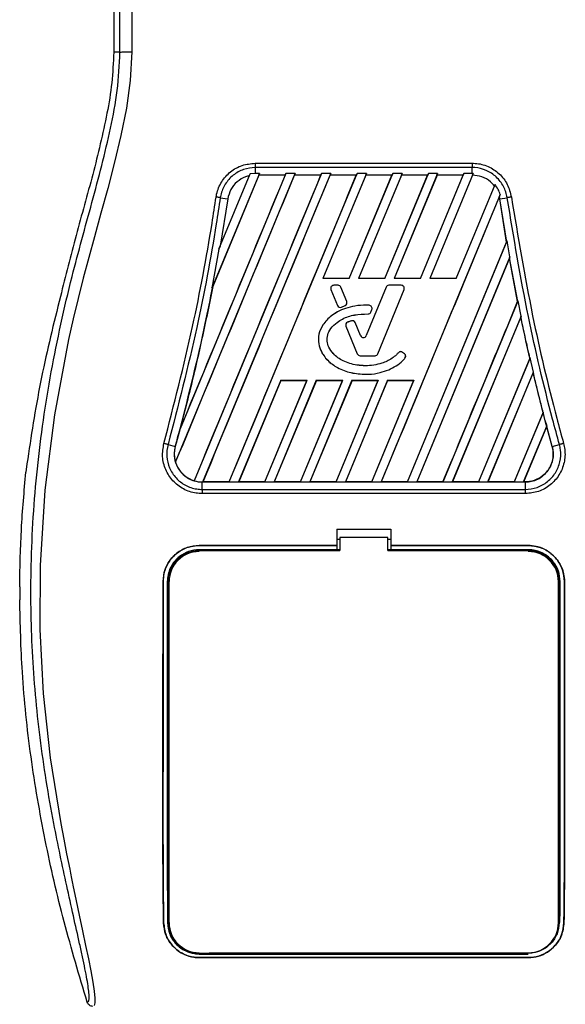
# Model space of a CAD drawing. Header units: millimetres. Extents: x 0 to 420, y 0 to 297.
# Tile 22 of 68: x 75.7 to 80.79, y 223.76 to 232.94. Entities that reach past the tile are written whole.
import ezdxf

# ---------------------------------------------------------------- set-up
doc = ezdxf.new("R2010")
doc.units = ezdxf.units.MM

msp = doc.modelspace()

# ---------------------------------------------------------------- linework, layer by layer
at = {"color": 7, "linetype": 'Continuous', "lineweight": 25}
for p, q in [((76.58114, 234.03012), (76.58114, 232.63863)), ((76.63936, 232.63863), (76.58114, 232.63863)), ((77.90182, 231.60264), (79.92465, 231.60264)), ((77.90182, 231.5624), (77.90182, 231.50761)), ((79.92465, 231.5624), (77.90182, 231.5624)), ((79.92465, 231.50761), (79.92465, 231.5624)), ((77.15745, 228.81325), (78.27349, 231.50761)), ((78.18711, 231.50761), (77.19981, 229.12406)), ((78.51931, 231.50761), (77.33175, 228.6406)), ((77.41362, 228.6297), (78.60569, 231.50761)), ((77.94129, 231.50761), (77.49752, 230.43625)), ((77.93556, 231.49071), (77.50554, 230.45304)), ((77.56238, 230.8014), (77.85307, 231.50318)), ((77.65944, 228.6297), (78.85151, 231.50761)), ((77.85307, 231.50318), (77.84542, 231.48542)), ((77.90182, 231.50761), (77.85307, 231.50318)), ((77.94129, 231.50761), (77.90182, 231.50761)), ((77.93496, 231.4916), (77.94129, 231.50761)), ((78.18018, 231.4916), (77.93496, 231.4916)), ((77.93496, 231.4916), (77.93556, 231.49071)), ((78.17883, 231.49071), (77.93556, 231.49071)), ((78.18018, 231.4916), (78.17883, 231.49071)), ((78.18018, 231.4916), (78.18711, 231.50761)), ((78.27349, 231.50761), (78.18711, 231.50761)), ((78.27349, 231.50761), (78.26716, 231.4916)), ((78.51238, 231.4916), (78.26716, 231.4916)), ((78.26776, 231.49071), (78.26716, 231.4916)), ((78.51104, 231.49071), (78.26776, 231.49071)), ((78.51238, 231.4916), (78.51104, 231.49071)), ((78.51238, 231.4916), (78.51931, 231.50761)), ((78.60569, 231.50761), (78.51931, 231.50761)), ((78.93789, 231.50761), (78.53166, 230.52688)), ((78.93216, 231.49071), (78.53315, 230.52788)), ((78.60569, 231.50761), (78.59936, 231.4916)), ((78.84458, 231.4916), (78.59936, 231.4916)), ((78.59996, 231.49071), (78.59936, 231.4916)), ((78.84324, 231.49071), (78.59996, 231.49071)), ((78.77681, 230.52788), (79.17544, 231.49071)), ((78.77748, 230.52688), (79.18371, 231.50761)), ((78.84324, 231.49071), (78.84458, 231.4916)), ((78.85151, 231.50761), (78.84458, 231.4916)), ((78.93789, 231.50761), (78.85151, 231.50761)), ((79.27009, 231.50761), (78.86386, 230.52688)), ((79.26436, 231.49071), (78.86535, 230.52788)), ((78.93156, 231.4916), (78.93789, 231.50761)), ((79.17678, 231.4916), (78.93156, 231.4916)), ((78.93156, 231.4916), (78.93216, 231.49071)), ((79.17544, 231.49071), (78.93216, 231.49071)), ((79.10901, 230.52788), (79.50764, 231.49071)), ((79.10968, 230.52688), (79.51591, 231.50761)), ((79.17544, 231.49071), (79.17678, 231.4916)), ((79.18371, 231.50761), (79.17678, 231.4916)), ((79.27009, 231.50761), (79.18371, 231.50761)), ((79.60229, 231.50761), (79.19606, 230.52688)), ((79.59656, 231.49071), (79.19755, 230.52788)), ((79.26376, 231.4916), (79.27009, 231.50761)), ((79.50898, 231.4916), (79.26376, 231.4916)), ((79.26376, 231.4916), (79.26436, 231.49071)), ((79.50764, 231.49071), (79.26436, 231.49071)), ((79.44121, 230.52788), (79.83984, 231.49071)), ((79.44188, 230.52688), (79.84811, 231.50761)), ((79.50764, 231.49071), (79.50898, 231.4916)), ((79.51591, 231.50761), (79.50898, 231.4916)), ((79.60229, 231.50761), (79.51591, 231.50761)), ((79.93442, 231.50744), (79.52826, 230.52688)), ((79.59596, 231.4916), (79.60229, 231.50761)), ((79.84118, 231.4916), (79.59596, 231.4916)), ((79.59596, 231.4916), (79.59656, 231.49071)), ((79.83984, 231.49071), (79.59656, 231.49071)), ((79.83984, 231.49071), (79.84118, 231.4916)), ((79.84811, 231.50761), (79.84118, 231.4916)), ((79.92465, 231.50761), (79.84811, 231.50761)), ((79.93442, 231.50744), (79.92465, 231.50761)), ((79.92815, 231.49158), (79.93442, 231.50744)), ((79.77408, 230.52688), (80.13744, 231.40411)), ((80.13744, 231.40411), (80.13121, 231.38971)), ((77.64437, 231.26979), (77.5731, 230.82757)), ((77.5755, 231.28105), (77.64437, 231.26979)), ((80.18512, 231.31068), (79.07462, 228.6297)), ((80.17772, 231.29228), (80.17748, 231.2893)), ((80.1812, 231.26966), (80.17748, 231.2893)), ((80.17772, 231.29228), (80.18512, 231.31068)), ((80.1821, 231.26979), (80.17772, 231.29228)), ((80.1812, 231.26966), (80.1821, 231.26979)), ((80.24577, 230.86635), (80.1812, 231.26966)), ((80.1821, 231.26979), (80.25097, 231.28105)), ((80.24672, 230.86625), (80.1821, 231.26979)), ((79.32044, 228.6297), (80.25162, 230.87776)), ((80.25162, 230.87776), (80.24672, 230.86625)), ((80.2763, 230.72879), (80.25162, 230.87776)), ((77.56238, 230.8014), (77.49752, 230.43625)), ((77.5731, 230.82757), (77.56238, 230.8014)), ((79.31988, 228.63053), (80.24577, 230.86635)), ((80.24577, 230.86635), (80.24672, 230.86625)), ((80.2763, 230.72879), (79.40682, 228.6297)), ((80.27207, 230.71593), (79.40808, 228.63053)), ((80.27242, 230.71918), (80.27207, 230.71593)), ((80.34859, 230.31243), (80.27207, 230.71593)), ((80.27242, 230.71918), (80.2763, 230.72879)), ((80.34955, 230.31233), (80.27242, 230.71918)), ((78.53166, 230.52688), (78.53315, 230.52788)), ((78.77748, 230.52688), (78.53166, 230.52688)), ((78.77681, 230.52788), (78.53315, 230.52788)), ((78.77681, 230.52788), (78.77748, 230.52688)), ((78.86386, 230.52688), (78.86535, 230.52788)), ((79.10968, 230.52688), (78.86386, 230.52688)), ((79.10901, 230.52788), (78.86535, 230.52788)), ((79.10901, 230.52788), (79.10968, 230.52688)), ((79.19606, 230.52688), (79.19755, 230.52788)), ((79.44188, 230.52688), (79.19606, 230.52688)), ((79.44121, 230.52788), (79.19755, 230.52788)), ((79.44121, 230.52788), (79.44188, 230.52688)), ((79.77408, 230.52688), (79.52826, 230.52688)), ((77.49752, 230.43625), (77.50466, 230.45331)), ((77.50466, 230.45331), (77.50554, 230.45304)), ((78.6076, 230.4252), (78.60751, 230.42516)), ((78.60751, 230.42516), (78.66841, 230.27598)), ((78.6076, 230.4252), (78.6685, 230.27602)), ((78.63366, 230.46399), (78.63366, 230.46409)), ((78.67319, 230.46409), (78.63366, 230.46409)), ((78.67319, 230.46399), (78.63366, 230.46399)), ((78.67319, 230.46399), (78.67319, 230.46409)), ((78.69926, 230.44648), (78.69935, 230.44652)), ((78.75426, 230.31175), (78.69926, 230.44648)), ((78.75435, 230.31178), (78.69935, 230.44652)), ((79.12074, 230.44652), (78.9362, 229.99451)), ((79.12083, 230.44648), (78.93629, 229.99447)), ((79.0443, 229.82491), (79.28939, 230.4252)), ((79.04439, 229.82488), (79.28948, 230.42516)), ((79.12083, 230.44648), (79.12074, 230.44652)), ((79.1469, 230.46399), (79.1469, 230.46409)), ((79.26332, 230.46409), (79.1469, 230.46409)), ((79.26332, 230.46399), (79.1469, 230.46399)), ((79.26332, 230.46399), (79.26332, 230.46409)), ((79.28939, 230.4252), (79.28948, 230.42516)), ((76.08396, 230.35887), (76.07251, 230.31272)), ((78.6685, 230.27602), (78.66841, 230.27598)), ((78.70568, 230.26079), (78.73931, 230.27524)), ((78.70568, 230.26079), (78.70572, 230.2607)), ((78.70572, 230.2607), (78.73935, 230.27515)), ((78.73931, 230.27524), (78.73935, 230.27515)), ((78.75426, 230.31175), (78.75435, 230.31178)), ((78.96463, 230.27731), (78.96464, 230.27741)), ((78.979, 230.21452), (78.98897, 230.23834)), ((78.97909, 230.21448), (78.98906, 230.2383)), ((78.98897, 230.23834), (78.98906, 230.2383)), ((79.65264, 228.6297), (80.35187, 230.31779)), ((80.34859, 230.31243), (80.34955, 230.31233)), ((80.35187, 230.31779), (80.34955, 230.31233)), ((80.38019, 230.17761), (80.35187, 230.31779)), ((78.95304, 230.19724), (78.95304, 230.19714)), ((78.979, 230.21452), (78.97909, 230.21448)), ((80.38019, 230.17761), (79.73902, 228.6297)), ((80.37783, 230.16937), (79.74028, 228.63053)), ((80.37812, 230.17248), (80.37783, 230.16937)), ((80.37812, 230.17248), (80.38019, 230.17761)), ((78.74745, 230.08265), (78.74736, 230.08261)), ((78.74736, 230.08261), (78.85259, 229.82488)), ((78.74745, 230.08265), (78.85268, 229.82491)), ((78.7628, 230.11932), (78.76276, 230.11941)), ((78.79981, 230.13255), (78.79978, 230.13265)), ((78.83408, 230.11626), (78.83417, 230.1163)), ((78.8838, 229.99447), (78.83408, 230.11626)), ((78.88389, 229.99451), (78.83417, 230.1163)), ((78.8838, 229.99447), (78.88389, 229.99451)), ((78.93629, 229.99447), (78.9362, 229.99451)), ((78.85268, 229.82491), (78.85259, 229.82488)), ((78.87875, 229.8074), (79.01824, 229.8074)), ((78.87875, 229.8074), (78.87875, 229.80731)), ((78.87875, 229.80731), (79.01824, 229.80731)), ((79.01824, 229.8074), (79.01824, 229.80731)), ((79.0443, 229.82491), (79.04439, 229.82488)), ((79.23656, 229.83543), (79.23649, 229.8355)), ((79.27584, 229.83857), (79.2759, 229.83865)), ((79.29407, 229.82336), (79.27584, 229.83857)), ((79.29414, 229.82344), (79.2759, 229.83865)), ((79.29407, 229.82336), (79.29414, 229.82344)), ((79.29722, 229.7832), (79.2973, 229.78314)), ((80.46207, 229.78436), (79.98428, 228.63053)), ((80.46497, 229.78883), (79.98484, 228.6297)), ((80.46303, 229.78428), (80.46207, 229.78436)), ((80.46303, 229.78428), (80.46497, 229.78883)), ((80.4958, 229.65471), (80.46497, 229.78883)), ((78.93176, 229.63397), (78.93176, 229.63387)), ((80.07122, 228.6297), (80.4958, 229.65471)), ((80.07248, 228.63053), (80.49394, 229.6477)), ((80.49394, 229.6477), (80.49418, 229.65068)), ((80.58507, 229.2792), (80.49394, 229.6477)), ((80.4958, 229.65471), (80.49418, 229.65068)), ((78.13872, 229.57824), (77.74582, 228.6297)), ((78.13936, 229.57728), (77.74707, 228.63053)), ((77.99108, 228.63053), (78.3831, 229.57728)), ((77.99164, 228.6297), (78.38454, 229.57824)), ((78.47092, 229.57824), (78.07802, 228.6297)), ((78.47156, 229.57728), (78.07927, 228.63053)), ((78.13872, 229.57824), (78.38454, 229.57824)), ((78.13936, 229.57728), (78.13872, 229.57824)), ((78.13936, 229.57728), (78.3831, 229.57728)), ((78.32328, 228.63053), (78.7153, 229.57728)), ((78.32384, 228.6297), (78.71674, 229.57824)), ((78.38454, 229.57824), (78.3831, 229.57728)), ((78.80312, 229.57824), (78.41022, 228.6297)), ((78.80376, 229.57728), (78.41148, 228.63053)), ((78.47092, 229.57824), (78.71674, 229.57824)), ((78.47156, 229.57728), (78.47092, 229.57824)), ((78.47156, 229.57728), (78.7153, 229.57728)), ((78.65548, 228.63053), (79.04751, 229.57728)), ((78.65604, 228.6297), (79.04894, 229.57824)), ((78.71674, 229.57824), (78.7153, 229.57728)), ((79.13532, 229.57824), (78.74242, 228.6297)), ((79.13596, 229.57728), (78.74368, 228.63053)), ((78.80312, 229.57824), (79.04894, 229.57824)), ((78.80376, 229.57728), (78.80312, 229.57824)), ((78.80376, 229.57728), (79.04751, 229.57728)), ((78.98768, 228.63053), (79.37971, 229.57728)), ((78.98824, 228.6297), (79.38114, 229.57824)), ((79.04894, 229.57824), (79.04751, 229.57728)), ((79.13532, 229.57824), (79.38114, 229.57824)), ((79.13596, 229.57728), (79.13532, 229.57824)), ((79.13596, 229.57728), (79.37971, 229.57728)), ((79.38114, 229.57824), (79.37971, 229.57728)), ((80.58507, 229.2792), (80.31648, 228.63053)), ((80.58638, 229.27993), (80.31704, 228.6297)), ((80.58604, 229.27913), (80.58507, 229.2792)), ((80.58604, 229.27913), (80.58638, 229.27993)), ((80.60651, 229.20035), (80.58638, 229.27993)), ((77.19981, 229.12406), (77.20421, 229.13706)), ((80.40342, 228.6297), (80.61945, 229.15123)), ((80.40468, 228.63053), (80.61926, 229.14838)), ((80.67131, 228.95944), (80.60651, 229.20036)), ((80.61926, 229.14838), (80.61945, 229.15123)), ((80.67042, 228.9592), (80.61926, 229.14838)), ((77.08804, 228.97851), (77.15517, 228.95944)), ((77.1552, 228.95944), (77.15517, 228.95944)), ((80.67042, 228.9592), (80.67131, 228.95944)), ((80.67131, 228.95944), (80.73843, 228.97851)), ((75.77168, 228.79806), (75.7626, 228.72115)), ((77.15745, 228.81325), (77.15837, 228.81321)), ((77.33127, 228.64162), (77.33175, 228.6406)), ((77.40633, 228.6297), (77.40633, 228.6296)), ((77.40633, 228.6297), (77.41362, 228.6297)), ((77.40633, 228.56058), (77.40633, 228.6296)), ((77.40633, 228.6296), (80.42014, 228.6296)), ((77.41487, 228.63053), (77.41362, 228.6297)), ((77.65888, 228.63053), (77.41487, 228.63053)), ((77.65888, 228.63053), (77.65944, 228.6297)), ((77.65944, 228.6297), (77.74582, 228.6297)), ((77.74582, 228.6297), (77.74707, 228.63053)), ((77.99108, 228.63053), (77.74707, 228.63053)), ((77.99108, 228.63053), (77.99164, 228.6297)), ((77.99164, 228.6297), (78.07802, 228.6297)), ((78.07802, 228.6297), (78.07927, 228.63053)), ((78.32328, 228.63053), (78.07927, 228.63053)), ((78.32328, 228.63053), (78.32384, 228.6297)), ((78.32384, 228.6297), (78.41022, 228.6297)), ((78.41022, 228.6297), (78.41148, 228.63053)), ((78.65548, 228.63053), (78.41148, 228.63053)), ((78.65548, 228.63053), (78.65604, 228.6297)), ((78.65604, 228.6297), (78.74242, 228.6297)), ((78.74242, 228.6297), (78.74368, 228.63053)), ((78.98768, 228.63053), (78.74368, 228.63053)), ((78.98768, 228.63053), (78.98824, 228.6297)), ((78.98824, 228.6297), (79.07462, 228.6297)), ((79.07462, 228.6297), (79.07588, 228.63053)), ((79.31988, 228.63053), (79.07588, 228.63053)), ((79.31988, 228.63053), (79.32044, 228.6297)), ((79.32044, 228.6297), (79.40682, 228.6297)), ((79.40682, 228.6297), (79.40808, 228.63053)), ((79.65208, 228.63053), (79.40808, 228.63053)), ((79.65208, 228.63053), (79.65264, 228.6297)), ((79.65264, 228.6297), (79.73902, 228.6297)), ((79.73902, 228.6297), (79.74028, 228.63053)), ((79.98428, 228.63053), (79.74028, 228.63053)), ((79.98484, 228.6297), (79.98428, 228.63053)), ((79.98484, 228.6297), (80.07122, 228.6297)), ((80.07248, 228.63053), (80.07122, 228.6297)), ((80.31648, 228.63053), (80.07248, 228.63053)), ((80.31704, 228.6297), (80.31648, 228.63053)), ((80.31704, 228.6297), (80.40342, 228.6297)), ((80.40468, 228.63053), (80.40342, 228.6297)), ((80.42014, 228.63053), (80.40468, 228.63053)), ((80.42014, 228.63053), (80.42014, 228.6296)), ((80.42014, 228.6296), (80.42014, 228.56058)), ((77.40633, 228.56058), (80.42014, 228.56058)), ((80.42014, 228.52129), (77.40633, 228.52129)), ((78.66212, 228.18894), (79.16435, 228.18894)), ((78.66212, 228.18894), (78.66212, 228.03735)), ((79.16435, 228.18894), (79.16435, 228.03735)), ((77.37867, 228.03735), (78.66212, 228.03735)), ((77.37867, 228.03687), (77.37867, 228.03735)), ((78.66212, 228.03687), (77.37867, 228.03687)), ((78.69003, 228.09316), (78.66212, 228.09316)), ((78.66212, 228.03735), (78.66212, 228.03687)), ((78.66212, 228.03687), (78.66212, 227.99788)), ((78.69003, 228.11276), (78.69003, 227.98999)), ((79.13645, 228.11276), (78.69003, 228.11276)), ((79.13645, 227.98999), (79.13645, 228.11276)), ((79.16435, 228.09316), (79.13645, 228.09316)), ((79.16435, 228.03735), (80.4478, 228.03735)), ((79.16435, 228.03735), (79.16435, 228.03687)), ((79.16435, 228.03687), (79.16435, 227.99788)), ((80.4478, 228.03687), (79.16435, 228.03687)), ((80.4478, 228.03687), (80.4478, 228.03735)), ((78.66212, 227.99788), (77.37867, 227.99788)), ((77.61457, 227.99525), (77.42178, 227.99525)), ((78.66212, 227.99788), (78.66212, 227.99543)), ((78.69003, 227.99543), (78.66212, 227.99543)), ((79.16435, 227.99543), (79.13645, 227.99543)), ((80.4478, 227.99788), (79.16435, 227.99788)), ((79.16435, 227.99788), (79.16435, 227.99543)), ((80.40469, 227.99525), (80.2119, 227.99525)), ((77.0418, 227.70012), (77.04132, 227.70012)), ((77.09771, 224.51938), (77.09771, 227.70012)), ((80.72876, 224.51938), (80.72876, 227.70012)), ((80.78467, 227.70012), (80.78516, 227.70012)), ((75.7046, 227.65218), (75.7046, 227.53185)), ((77.04671, 224.51911), (77.04618, 224.5191)), ((80.77976, 224.51911), (80.78029, 224.5191)), ((77.37867, 224.22692), (80.4478, 224.22692)), ((77.37867, 224.19355), (80.4478, 224.19355)), ((77.37867, 224.19355), (77.37867, 224.19295)), ((80.4478, 224.19295), (77.37867, 224.19295)), ((77.41598, 224.22941), (77.4119, 224.23324)), ((77.41598, 224.22941), (77.62037, 224.22941)), ((78.87617, 224.23363), (78.88064, 224.22916)), ((78.88064, 224.23363), (78.88064, 224.22916)), ((78.94583, 224.22916), (78.88064, 224.22916)), ((78.94583, 224.22916), (78.95028, 224.23361)), ((78.94583, 224.22916), (78.94583, 224.23361)), ((80.2061, 224.22941), (80.20194, 224.23331)), ((80.2061, 224.22941), (80.41049, 224.22941)), ((80.4478, 224.19355), (80.4478, 224.19295))]:
    msp.add_line(p, q, dxfattribs=at)
at = {"color": 7, "linetype": 'Continuous', "lineweight": 25, "flags": 128}
for points in [[(76.75054, 232.64173), (76.73609, 232.37488), (76.69959, 232.11612), (76.64919, 231.86271), (76.58989, 231.61291), (76.52553, 231.36704), (76.46262, 231.13798), (76.40107, 230.91668), (76.34831, 230.72435), (76.29739, 230.53167), (76.24919, 230.33989), (76.2041, 230.14995), (76.16127, 229.95792), (76.0296, 229.25569), (75.94023, 228.55323), (75.89548, 227.85208), (75.89349, 227.25488), (75.92499, 226.65625), (75.98968, 226.05593), (76.08808, 225.44396), (76.11564, 225.29851), (76.14231, 225.16276), (76.17122, 225.01796), (76.1787, 224.98066), (76.18889, 224.9301), (76.19801, 224.88506), (76.20044, 224.87304), (76.20112, 224.86966), (76.20133, 224.86863), (76.20141, 224.86825), (76.20143, 224.86812), (76.20144, 224.86808), (76.20144, 224.86806), (76.20145, 224.86805), (76.20145, 224.86805), (76.20145, 224.86805), (76.20145, 224.86805), (76.20145, 224.86804), (76.23119, 224.72438), (76.25972, 224.58908), (76.29071, 224.44289), (76.31972, 224.30512), (76.34494, 224.18251), (76.36727, 224.06848), (76.38564, 223.96556), (76.39828, 223.88079), (76.40469, 223.8158), (76.40479, 223.77171), (76.39905, 223.74645)], [(77.37867, 227.98999), (77.69118, 227.98999), (78.69003, 227.98999)], [(79.13645, 227.98999), (79.6945, 227.98999), (80.4478, 227.98999)]]:
    msp.add_lwpolyline(points, dxfattribs=at)
at = {"color": 7, "linetype": 'Continuous', "lineweight": 25}
for centre, radius, start, end in [((78.63366, 230.43584), 0.02825, 90, 202.209257), ((78.63366, 230.43584), 0.02815, 90, 202.209257), ((78.67319, 230.43584), 0.02825, 22.209268, 90), ((78.67319, 230.43584), 0.02815, 22.209268, 90), ((79.1469, 230.43584), 0.02825, 90, 157.790711), ((79.1469, 230.43584), 0.02815, 90, 157.790711), ((79.26332, 230.43584), 0.02825, 337.790712, 90), ((79.26332, 230.43584), 0.02815, 337.790712, 90), ((78.69457, 230.28666), 0.02825, 202.209257, 293.245837), ((78.69457, 230.28666), 0.02815, 202.209257, 293.245837), ((78.7282, 230.30111), 0.02815, 293.245837, 22.209268), ((78.7282, 230.30111), 0.02825, 293.245837, 22.209268), ((78.963, 230.24921), 0.02815, 337.290493, 86.671349), ((78.963, 230.24921), 0.02825, 337.290493, 86.671349), ((78.95303, 230.22539), 0.02815, 270.034995, 337.290493), ((78.95303, 230.22539), 0.02825, 270.034995, 337.290493), ((78.77352, 230.09329), 0.02825, 112.378703, 202.209291), ((78.77352, 230.09329), 0.02815, 112.378703, 202.209291), ((78.80801, 230.10562), 0.02825, 22.209261, 106.934979), ((78.80801, 230.10562), 0.02815, 22.209261, 106.934979), ((78.91004, 230.00519), 0.02835, 202.209261, 337.790711), ((78.91004, 230.00519), 0.02825, 202.209261, 337.790711), ((78.87875, 229.83556), 0.02825, 202.209291, 270), ((78.87875, 229.83556), 0.02815, 202.209291, 270), ((79.01824, 229.83556), 0.02815, 270, 337.790712), ((79.01824, 229.83556), 0.02825, 270, 337.790712), ((79.2578, 229.81696), 0.02825, 50.16689, 138.977091), ((79.2578, 229.81696), 0.02815, 50.16689, 138.977091), ((79.27604, 229.80174), 0.02815, 318.805903, 50.16689), ((79.27604, 229.80174), 0.02825, 318.805903, 50.16689), ((99.51757, 234.15505), 19.54936, 194.681483, 194.830401), ((58.3089, 234.15505), 19.54936, 344.587332, 345.087235), ((77.40633, 228.8902), 0.26051, 164.587332, 197.180089), ((77.40633, 228.8902), 0.26051, 253.364009, 270), ((77.37867, 227.70012), 0.28096, 90, 180), ((80.4478, 227.70012), 0.28096, 0, 90), ((77.37867, 224.51938), 0.28096, 180, 270), ((80.4478, 224.51938), 0.28096, 270, 0)]:
    msp.add_arc(centre, radius, start, end, dxfattribs=at)
for points, knots in [([(76.70967, 238.9164), (76.71133, 238.91591), (76.71464, 238.91493), (76.71913, 238.90576), (76.72252, 238.89206), (76.72498, 238.87661), (76.72677, 238.86232), (76.72838, 238.84656), (76.72993, 238.82861), (76.73161, 238.80717), (76.73505, 238.75835), (76.74096, 238.6771), (76.74812, 238.57116), (76.75504, 238.44847), (76.7614, 238.30334), (76.76688, 238.11594), (76.77028, 237.89312), (76.77146, 237.6685), (76.77148, 237.45084), (76.77086, 237.23269), (76.7699, 237.0254), (76.7689, 236.84132), (76.76813, 236.70972), (76.76741, 236.59121), (76.76675, 236.48354), (76.76603, 236.37039), (76.76527, 236.25171), (76.76446, 236.12742), (76.76358, 235.99427), (76.76255, 235.84044), (76.76128, 235.65283), (76.75974, 235.42032), (76.75809, 235.16628), (76.7564, 234.89273), (76.75489, 234.63262), (76.75348, 234.36609), (76.75214, 234.07186), (76.75093, 233.73853), (76.75013, 233.36993), (76.74989, 233.00612), (76.75033, 232.76125), (76.75054, 232.64173)], [0, 0, 0, 0, 0.01040061, 0.02080672, 0.03106116, 0.03614099, 0.04145683, 0.04698488, 0.05107961, 0.056575, 0.06335413, 0.08477825, 0.10578404, 0.12644249, 0.15396653, 0.18250697, 0.21827305, 0.25692616, 0.28371553, 0.31573913, 0.35433978, 0.37618226, 0.39782595, 0.41302567, 0.42902685, 0.44584073, 0.46347795, 0.48194851, 0.50126173, 0.52284596, 0.55053669, 0.58490472, 0.6264984, 0.66378186, 0.70683381, 0.74242415, 0.78255841, 0.83794342, 0.89093876, 0.94676606, 1, 1, 1, 1]), ([(76.63936, 232.63863), (76.63897, 232.78909), (76.63817, 233.09509), (76.63658, 233.56161), (76.63472, 234.03632), (76.63268, 234.49335), (76.63057, 234.92701), (76.62894, 235.23704), (76.62782, 235.44496), (76.62723, 235.55209), (76.62662, 235.66128), (76.626, 235.77253), (76.62536, 235.88584), (76.6247, 235.99946), (76.62401, 236.11953), (76.62323, 236.25219), (76.62233, 236.40535), (76.62131, 236.57902), (76.6202, 236.76515), (76.61898, 236.9716), (76.61759, 237.19369), (76.61581, 237.43054), (76.61349, 237.65423), (76.61019, 237.85914), (76.60549, 238.0444), (76.59857, 238.21788), (76.59043, 238.35912), (76.58222, 238.47698), (76.57463, 238.57269), (76.56798, 238.65508), (76.56151, 238.70793), (76.55652, 238.72983), (76.55235, 238.74066), (76.54895, 238.74611), (76.54534, 238.74898), (76.54289, 238.74899), (76.54163, 238.749)], [0, 0, 0, 0, 0.0694688, 0.1412908, 0.2154694, 0.2887805, 0.3524933, 0.4159279, 0.4321232, 0.4486368, 0.4654688, 0.4826193, 0.5000881, 0.5178753, 0.535169, 0.5556239, 0.5792402, 0.6060176, 0.6359563, 0.6653451, 0.7015159, 0.7387188, 0.7750553, 0.8054444, 0.8348007, 0.8638698, 0.8931347, 0.9126927, 0.9334716, 0.9528765, 0.9643483, 0.9751988, 0.9808952, 0.9869973, 0.9933587, 1, 1, 1, 1]), ([(76.33406, 223.77745), (76.33821, 223.77868), (76.34647, 223.78112), (76.35236, 223.80534), (76.35242, 223.8472), (76.34579, 223.90907), (76.33271, 223.98993), (76.31396, 224.08736), (76.29059, 224.19861), (76.25509, 224.36036), (76.20502, 224.58215), (76.14363, 224.86087), (76.08118, 225.1516), (75.98765, 225.61117), (75.88598, 226.2422), (75.81412, 227.04636), (75.80152, 227.88488), (75.85788, 228.75719), (75.98887, 229.65731), (76.14483, 230.36774), (76.28357, 230.8919), (76.37881, 231.23672), (76.47154, 231.58195), (76.55369, 231.92919), (76.62193, 232.28075), (76.63354, 232.51909), (76.63936, 232.63863)], [0, 0, 0, 0, 0.0154023, 0.0306186, 0.0458978, 0.0611515, 0.0763524, 0.0916759, 0.1069667, 0.1223964, 0.1531196, 0.1841395, 0.2146453, 0.2457555, 0.3295656, 0.4129092, 0.4960821, 0.5895924, 0.6838677, 0.7780859, 0.8151003, 0.8521196, 0.8891029, 0.926018, 0.9628961, 1, 1, 1, 1]), ([(76.58114, 232.63863), (76.57721, 232.54301), (76.56935, 232.35164), (76.5035, 231.97016), (76.38914, 231.4963), (76.22786, 230.93064), (76.13193, 230.54946), (76.08396, 230.35887)], [0, 0, 0, 0, 0.1226487, 0.2454767, 0.4957363, 0.7478713, 1, 1, 1, 1]), ([(76.63936, 232.63863), (76.64191, 232.639), (76.64719, 232.63977), (76.67345, 232.64078), (76.70962, 232.64151), (76.73722, 232.64165), (76.75054, 232.64173)], [0, 0, 0, 0, 0.2412015, 0.5, 0.7587985, 1, 1, 1, 1]), ([(77.53627, 231.28712), (77.53782, 231.29613), (77.54641, 231.34594), (77.58273, 231.43286), (77.66657, 231.52665), (77.77721, 231.59038), (77.86029, 231.59855), (77.90182, 231.60264)], [0, 0, 0, 0, 0.052396, 0.2895037, 0.5264141, 0.7632194, 1, 1, 1, 1]), ([(77.90182, 231.5624), (77.90182, 231.5624), (77.86495, 231.5624), (77.79059, 231.54979), (77.69202, 231.49514), (77.61691, 231.41099), (77.58501, 231.33349), (77.57671, 231.28913), (77.5755, 231.28105), (77.5755, 231.28105)], [0, 0, 0, 0, 0.0000072, 0.236697, 0.4734509, 0.7103734, 0.9475589, 0.9999928, 1, 1, 1, 1]), ([(79.92465, 231.60264), (79.93366, 231.60243), (79.98401, 231.60128), (80.07519, 231.57823), (80.18034, 231.50904), (80.25972, 231.4088), (80.28004, 231.32769), (80.2902, 231.28714)], [0, 0, 0, 0, 0.0515719, 0.2884831, 0.5255349, 0.7627603, 1, 1, 1, 1]), ([(80.25097, 231.28105), (80.25097, 231.28105), (80.24551, 231.31762), (80.22198, 231.38947), (80.15321, 231.479), (80.0588, 231.5408), (79.97759, 231.56078), (79.93268, 231.5624), (79.92465, 231.5624), (79.92465, 231.5624)], [0, 0, 0, 0, 0.00000716, 0.2373779, 0.47461618, 0.71161914, 0.9484337, 0.99999284, 1, 1, 1, 1]), ([(77.15837, 228.81321), (77.34325, 229.25948), (77.71301, 230.15201), (78.08284, 231.04447), (78.26776, 231.49071)], [0, 0, 0, 0, 0.50000151, 1, 1, 1, 1]), ([(78.17883, 231.49071), (78.01643, 231.09844), (77.69163, 230.31389), (77.36668, 229.52935), (77.20421, 229.13706)], [0, 0, 0, 0, 0.49998744, 1, 1, 1, 1]), ([(78.51104, 231.49071), (78.31443, 231.01586), (77.9212, 230.06617), (77.52791, 229.11647), (77.33127, 228.64162)], [0, 0, 0, 0, 0.4999948, 1, 1, 1, 1]), ([(77.41487, 228.63053), (77.61238, 229.10724), (78.00738, 230.06065), (78.40243, 231.01402), (78.59996, 231.49071)], [0, 0, 0, 0, 0.5000012, 1, 1, 1, 1]), ([(77.84542, 231.48542), (77.83389, 231.48235), (77.79266, 231.47138), (77.72868, 231.43239), (77.66755, 231.35996), (77.65209, 231.29985), (77.64437, 231.26979)], [0, 0, 0, 0, 0.11454619, 0.40964553, 0.70479595, 1, 1, 1, 1]), ([(77.65888, 228.63053), (77.85629, 229.10723), (78.25111, 230.06062), (78.64586, 231.01401), (78.84324, 231.49071)], [0, 0, 0, 0, 0.5000012, 1, 1, 1, 1]), ([(80.13121, 231.38971), (80.1195, 231.40312), (80.08759, 231.43968), (80.018, 231.48123), (79.95772, 231.48817), (79.92815, 231.49158)], [0, 0, 0, 0, 0.2281145, 0.6214095, 1, 1, 1, 1]), ([(80.18512, 231.31068), (80.17956, 231.32713), (80.16824, 231.3606), (80.14782, 231.38945), (80.13744, 231.40411)], [0, 0, 0, 0, 0.4916782, 1, 1, 1, 1]), ([(77.0498, 228.98919), (77.14342, 229.35175), (77.31887, 230.03122), (77.46176, 230.8021), (77.52385, 231.2063), (77.53627, 231.28712)], [0, 0, 0, 0, 0.4778978, 0.8956147, 1, 1, 1, 1]), ([(77.5755, 231.28105), (77.56306, 231.20008), (77.50083, 230.79512), (77.35755, 230.02273), (77.18182, 229.34187), (77.08804, 228.97851)], [0, 0, 0, 0, 0.1043778, 0.5220268, 1, 1, 1, 1]), ([(77.5755, 231.28105), (77.57279, 231.28149), (77.56738, 231.28236), (77.55764, 231.28388), (77.54718, 231.28548), (77.5399, 231.28657), (77.53627, 231.28712)], [0, 0, 0, 0, 0.25, 0.5, 0.75, 1, 1, 1, 1]), ([(80.17748, 231.2893), (79.99388, 230.84618), (79.62667, 229.95992), (79.25948, 229.07366), (79.07588, 228.63053)], [0, 0, 0, 0, 0.49999932, 1, 1, 1, 1]), ([(80.73843, 228.97851), (80.71699, 229.05754), (80.60976, 229.45272), (80.42788, 230.21695), (80.31256, 230.91062), (80.25097, 231.28105)], [0, 0, 0, 0, 0.1043199, 0.5216962, 1, 1, 1, 1]), ([(80.2902, 231.28714), (80.35164, 230.91738), (80.46666, 230.22507), (80.64825, 229.46238), (80.75527, 229.06804), (80.77668, 228.98918)], [0, 0, 0, 0, 0.4783741, 0.8956847, 1, 1, 1, 1]), ([(77.50466, 230.45331), (77.4883, 230.37018), (77.45548, 230.20341), (77.40267, 229.95661), (77.34692, 229.71043), (77.28875, 229.46859), (77.22517, 229.21734), (77.17948, 229.04903), (77.15517, 228.95944)], [0, 0, 0, 0, 0.165626, 0.3322637, 0.4933703, 0.6590619, 0.8185207, 1, 1, 1, 1]), ([(77.20421, 229.13706), (77.28547, 229.45948), (77.39549, 229.89602), (77.48273, 230.33759), (77.50554, 230.45304)], [0, 0, 0, 0, 0.738548, 1, 1, 1, 1]), ([(76.07251, 230.31272), (76.011, 230.06279), (75.88779, 229.56211), (75.81043, 229.05302), (75.77168, 228.79806)], [0, 0, 0, 0, 0.49918594, 1, 1, 1, 1]), ([(78.96464, 230.27741), (78.95572, 230.27781), (78.91097, 230.27983), (78.83595, 230.27419), (78.74559, 230.2518), (78.67203, 230.22003), (78.61324, 230.18254), (78.56748, 230.14081), (78.5239, 230.08556), (78.48947, 230.01076), (78.48827, 229.92147), (78.51125, 229.8544), (78.54196, 229.80363), (78.58873, 229.74872), (78.6543, 229.70138), (78.72986, 229.66747), (78.81683, 229.64064), (78.88542, 229.6366), (78.93176, 229.63387)], [0, 0, 0, 0, 0.02164852, 0.10856956, 0.18114399, 0.24640746, 0.30191158, 0.34940667, 0.39578704, 0.47203869, 0.54418643, 0.60641958, 0.64144693, 0.68756284, 0.78047139, 0.83427928, 0.88806014, 1, 1, 1, 1]), ([(78.96463, 230.27731), (78.95571, 230.27772), (78.91097, 230.27973), (78.83595, 230.27409), (78.7456, 230.2517), (78.67207, 230.21994), (78.61329, 230.18246), (78.56755, 230.14073), (78.52398, 230.0855), (78.48957, 230.01073), (78.48837, 229.92148), (78.51134, 229.85443), (78.54204, 229.80369), (78.5888, 229.74879), (78.65436, 229.70146), (78.7299, 229.66757), (78.81685, 229.64073), (78.88543, 229.6367), (78.93176, 229.63397)], [0, 0, 0, 0, 0.021654, 0.108597, 0.1811744, 0.2464393, 0.3019418, 0.3494353, 0.3958126, 0.4720538, 0.5441906, 0.6064137, 0.6414373, 0.6875521, 0.7804583, 0.8342673, 0.8880492, 1, 1, 1, 1]), ([(79.65208, 228.63053), (79.78176, 228.94373), (80.01389, 229.50437), (80.2461, 230.065), (80.34859, 230.31243)], [0, 0, 0, 0, 0.5586506, 1, 1, 1, 1]), ([(79.23656, 229.83543), (79.23049, 229.82887), (79.20046, 229.79642), (79.14739, 229.76238), (79.07434, 229.73331), (78.98077, 229.71157), (78.87823, 229.71243), (78.78322, 229.73314), (78.70587, 229.76321), (78.63487, 229.81314), (78.58722, 229.88105), (78.56799, 229.94253), (78.574, 230.00423), (78.60574, 230.06734), (78.6579, 230.1146), (78.7308, 230.16203), (78.82924, 230.19318), (78.9109, 230.19585), (78.95304, 230.19724)], [0, 0, 0, 0, 0.0204815, 0.1012371, 0.1411481, 0.2005339, 0.3202598, 0.3720973, 0.4227446, 0.5098339, 0.5661373, 0.6101353, 0.6545125, 0.7046097, 0.7684411, 0.8131858, 0.9035777, 1, 1, 1, 1]), ([(79.23649, 229.8355), (79.23042, 229.82893), (79.2004, 229.7965), (79.14733, 229.76246), (79.0743, 229.7334), (78.98075, 229.71167), (78.87823, 229.71252), (78.78324, 229.73324), (78.70591, 229.7633), (78.63494, 229.81321), (78.58731, 229.8811), (78.56809, 229.94254), (78.5741, 230.0042), (78.60583, 230.06728), (78.65796, 230.11453), (78.73084, 230.16194), (78.82926, 230.19308), (78.9109, 230.19576), (78.95304, 230.19714)], [0, 0, 0, 0, 0.0204876, 0.1012466, 0.1411592, 0.2005511, 0.320289, 0.3721273, 0.4227766, 0.5098651, 0.5661571, 0.6101424, 0.654507, 0.7045939, 0.7684171, 0.8131629, 0.9035569, 1, 1, 1, 1]), ([(80.46207, 229.78436), (80.43789, 229.89182), (80.40906, 230.01999), (80.38218, 230.14859), (80.37783, 230.16937)], [0, 0, 0, 0, 0.8384081, 1, 1, 1, 1]), ([(80.46303, 229.78428), (80.4485, 229.84836), (80.41921, 229.97754), (80.39189, 230.10716), (80.37812, 230.17248)], [0, 0, 0, 0, 0.4960575, 1, 1, 1, 1]), ([(78.79978, 230.13265), (78.79553, 230.1313), (78.78715, 230.12866), (78.7748, 230.12424), (78.76678, 230.12102), (78.76276, 230.11941)], [0, 0, 0, 0, 0.3405858, 0.6701326, 1, 1, 1, 1]), ([(78.79981, 230.13255), (78.79555, 230.13121), (78.78718, 230.12857), (78.77483, 230.12415), (78.76681, 230.12093), (78.7628, 230.11932)], [0, 0, 0, 0, 0.340666, 0.6701727, 1, 1, 1, 1]), ([(78.93176, 229.63397), (78.94069, 229.63411), (78.98549, 229.63481), (79.05874, 229.64571), (79.1686, 229.68153), (79.24799, 229.73007), (79.28994, 229.77535), (79.29722, 229.7832)], [0, 0, 0, 0, 0.06610308, 0.33163384, 0.54336895, 0.92075075, 1, 1, 1, 1]), ([(78.93176, 229.63387), (78.94069, 229.63401), (78.98549, 229.63471), (79.05875, 229.64561), (79.16862, 229.68144), (79.24804, 229.72999), (79.29001, 229.77527), (79.2973, 229.78314)], [0, 0, 0, 0, 0.0660895, 0.3315654, 0.5433039, 0.9206958, 1, 1, 1, 1]), ([(80.58604, 229.27913), (80.57556, 229.32013), (80.55534, 229.39924), (80.52468, 229.52308), (80.50486, 229.606), (80.49418, 229.65068)], [0, 0, 0, 0, 0.3317327, 0.6399582, 1, 1, 1, 1]), ([(77.40633, 228.52129), (77.38751, 228.52216), (77.32728, 228.52495), (77.22891, 228.55887), (77.12874, 228.63596), (77.06056, 228.74209), (77.02849, 228.86567), (77.0427, 228.94802), (77.0498, 228.98919)], [0, 0, 0, 0, 0.0833374, 0.2666908, 0.4500227, 0.6333366, 0.8166497, 1, 1, 1, 1]), ([(77.08804, 228.97851), (77.0854, 228.97926), (77.08013, 228.98075), (77.07063, 228.98341), (77.06044, 228.98625), (77.05335, 228.98821), (77.0498, 228.98919)], [0, 0, 0, 0, 0.25, 0.4999999, 0.75, 1, 1, 1, 1]), ([(77.08804, 228.97851), (77.08804, 228.97851), (77.07821, 228.9429), (77.07058, 228.86772), (77.09712, 228.758), (77.15851, 228.66311), (77.24781, 228.5939), (77.33571, 228.56467), (77.38953, 228.56058), (77.40633, 228.56058), (77.40633, 228.56058)], [0, 0, 0, 0, 0.0000055, 0.1832742, 0.3665623, 0.5498794, 0.7332389, 0.9166359, 0.9999945, 1, 1, 1, 1]), ([(77.15517, 228.95944), (77.15119, 228.94021), (77.14308, 228.90095), (77.14833, 228.84018), (77.16687, 228.78137), (77.19833, 228.72946), (77.24038, 228.68638), (77.29034, 228.65446), (77.34681, 228.63354), (77.38649, 228.63091), (77.40633, 228.6296)], [0, 0, 0, 0, 0.1226685, 0.2503669, 0.3773233, 0.5066033, 0.6272913, 0.7516804, 0.8758155, 1, 1, 1, 1]), ([(80.77668, 228.98918), (80.78083, 228.97083), (80.79413, 228.91207), (80.78756, 228.80826), (80.73984, 228.69122), (80.6556, 228.5973), (80.54493, 228.53356), (80.46174, 228.52538), (80.42014, 228.52129)], [0, 0, 0, 0, 0.0832071, 0.2665167, 0.4498454, 0.6332, 0.8165872, 1, 1, 1, 1]), ([(80.42014, 228.56058), (80.42014, 228.56058), (80.45713, 228.56059), (80.53169, 228.57325), (80.63046, 228.62808), (80.70559, 228.71254), (80.7485, 228.81702), (80.75326, 228.90945), (80.7429, 228.96235), (80.73844, 228.97851), (80.73843, 228.97851)], [0, 0, 0, 0, 0.0000055, 0.1834583, 0.3668775, 0.5502427, 0.7335551, 0.916819, 0.9999945, 1, 1, 1, 1]), ([(80.42014, 228.6296), (80.43991, 228.63091), (80.47992, 228.63355), (80.53601, 228.65444), (80.58696, 228.68696), (80.62719, 228.72855), (80.65906, 228.78049), (80.67882, 228.84063), (80.68327, 228.90376), (80.67487, 228.94284), (80.67131, 228.95944)], [0, 0, 0, 0, 0.1237655, 0.2503736, 0.3703256, 0.5005035, 0.6094744, 0.7500718, 0.8937812, 1, 1, 1, 1]), ([(80.67042, 228.9592), (80.67297, 228.94828), (80.68214, 228.90904), (80.67942, 228.8381), (80.65168, 228.76553), (80.60576, 228.70391), (80.54416, 228.65661), (80.47521, 228.63305), (80.43314, 228.63113), (80.42014, 228.63053)], [0, 0, 0, 0, 0.0706224, 0.2538188, 0.4370182, 0.5516914, 0.7348755, 0.9180598, 1, 1, 1, 1]), ([(77.15837, 228.81321), (77.16142, 228.80442), (77.174, 228.76816), (77.21219, 228.71091), (77.27226, 228.66325), (77.31545, 228.64742), (77.33127, 228.64162)], [0, 0, 0, 0, 0.1103691, 0.4554647, 0.8005267, 1, 1, 1, 1]), ([(75.7046, 227.65218), (75.7078, 227.83048), (75.71421, 228.18751), (75.74646, 228.54313), (75.7626, 228.72115)], [0, 0, 0, 0, 0.4994117, 1, 1, 1, 1]), ([(77.04132, 227.70012), (77.04506, 227.73805), (77.05255, 227.8139), (77.11075, 227.91499), (77.19641, 227.99127), (77.29125, 228.03162), (77.35387, 228.03573), (77.37867, 228.03735)], [0, 0, 0, 0, 0.2147482, 0.4294936, 0.6443381, 0.859135, 1, 1, 1, 1]), ([(77.37867, 228.03687), (77.3408, 228.03314), (77.26506, 228.0257), (77.16414, 227.96762), (77.08794, 227.88217), (77.04757, 227.78749), (77.04344, 227.72492), (77.0418, 227.70012)], [0, 0, 0, 0, 0.214724, 0.4294492, 0.6440876, 0.8589434, 1, 1, 1, 1]), ([(80.4478, 228.03735), (80.48573, 228.03363), (80.56157, 228.02617), (80.66268, 227.96801), (80.73898, 227.88239), (80.77938, 227.78756), (80.78352, 227.72494), (80.78516, 227.70012)], [0, 0, 0, 0, 0.214717, 0.4294309, 0.6442462, 0.859057, 1, 1, 1, 1]), ([(80.78467, 227.70012), (80.78093, 227.738), (80.77346, 227.81374), (80.71533, 227.91465), (80.62984, 227.99081), (80.53515, 228.03113), (80.4726, 228.03524), (80.4478, 228.03687)], [0, 0, 0, 0, 0.2147593, 0.4295194, 0.6441992, 0.8589619, 1, 1, 1, 1]), ([(77.37867, 227.99788), (77.34519, 227.99458), (77.27823, 227.988), (77.18899, 227.93666), (77.12163, 227.86109), (77.08595, 227.77737), (77.0823, 227.72206), (77.08086, 227.70012)], [0, 0, 0, 0, 0.2147038, 0.4294073, 0.6441163, 0.8588365, 1, 1, 1, 1]), ([(77.08874, 227.70011), (77.09098, 227.72723), (77.09593, 227.78695), (77.13833, 227.87153), (77.20815, 227.94106), (77.29252, 227.98295), (77.35184, 227.9878), (77.37867, 227.98999)], [0, 0, 0, 0, 0.1789442, 0.3940135, 0.6085391, 0.8229777, 1, 1, 1, 1]), ([(77.4159, 227.98999), (77.41654, 227.99058), (77.41844, 227.99233), (77.42045, 227.99409), (77.42178, 227.99525)], [0, 0, 0, 0, 0.3371448, 1, 1, 1, 1]), ([(77.42178, 227.99525), (77.42496, 227.995), (77.4307, 227.99454), (77.43551, 227.9914), (77.43766, 227.98999)], [0, 0, 0, 0, 0.5523698, 1, 1, 1, 1]), ([(77.59883, 227.98999), (77.60068, 227.99127), (77.60537, 227.9945), (77.6111, 227.99496), (77.61457, 227.99525)], [0, 0, 0, 0, 0.3945827, 1, 1, 1, 1]), ([(77.61457, 227.99525), (77.6161, 227.99392), (77.61811, 227.99216), (77.62, 227.99041), (77.62046, 227.98999)], [0, 0, 0, 0, 0.7600915, 1, 1, 1, 1]), ([(80.20602, 227.98999), (80.20666, 227.99058), (80.20856, 227.99233), (80.21057, 227.99409), (80.2119, 227.99525)], [0, 0, 0, 0, 0.3371478, 1, 1, 1, 1]), ([(80.2119, 227.99525), (80.21508, 227.995), (80.22083, 227.99454), (80.22563, 227.9914), (80.22778, 227.98999)], [0, 0, 0, 0, 0.55236831, 1, 1, 1, 1]), ([(80.38896, 227.98999), (80.39081, 227.99127), (80.39549, 227.9945), (80.40122, 227.99496), (80.40469, 227.99525)], [0, 0, 0, 0, 0.3945836, 1, 1, 1, 1]), ([(80.40469, 227.99525), (80.40622, 227.99392), (80.40823, 227.99216), (80.41012, 227.99041), (80.41058, 227.98999)], [0, 0, 0, 0, 0.7600897, 1, 1, 1, 1]), ([(80.74562, 227.70012), (80.74232, 227.7336), (80.73572, 227.80056), (80.68435, 227.8898), (80.60877, 227.95714), (80.52504, 227.9928), (80.46973, 227.99644), (80.4478, 227.99788)], [0, 0, 0, 0, 0.2147347, 0.4294696, 0.6441983, 0.8589152, 1, 1, 1, 1]), ([(80.73773, 227.70011), (80.73549, 227.72723), (80.73054, 227.78695), (80.68815, 227.87153), (80.61833, 227.94106), (80.53396, 227.98295), (80.47463, 227.9878), (80.4478, 227.98999)], [0, 0, 0, 0, 0.1789442, 0.3940135, 0.6085392, 0.8229777, 1, 1, 1, 1]), ([(77.04618, 224.5191), (77.04482, 224.62244), (77.04205, 224.83216), (77.0405, 225.16054), (77.04042, 225.48471), (77.04055, 225.90653), (77.04093, 226.64503), (77.04116, 227.27809), (77.04132, 227.70012)], [0, 0, 0, 0, 0.1032014, 0.209437, 0.3080887, 0.4069063, 0.6046146, 1, 1, 1, 1]), ([(77.0418, 227.70012), (77.04166, 227.27759), (77.0414, 226.53636), (77.04087, 225.66344), (77.04097, 225.14223), (77.04252, 224.87608), (77.04434, 224.68912), (77.04597, 224.57245), (77.04671, 224.51911)], [0, 0, 0, 0, 0.39561742, 0.69400195, 0.81849559, 0.88231427, 0.94619029, 1, 1, 1, 1]), ([(77.08086, 227.70012), (77.08078, 227.27768), (77.08065, 226.59791), (77.08046, 225.7896), (77.08039, 225.33845), (77.08064, 225.08022), (77.08133, 224.82317), (77.08253, 224.64083), (77.08333, 224.51938)], [0, 0, 0, 0, 0.3956918, 0.6367323, 0.7572919, 0.8181201, 0.8788623, 1, 1, 1, 1]), ([(77.09117, 224.51938), (77.09052, 224.61739), (77.08935, 224.79463), (77.08852, 225.0658), (77.08822, 225.40813), (77.0884, 225.97634), (77.08856, 226.76971), (77.08868, 227.38998), (77.08874, 227.70011)], [0, 0, 0, 0, 0.09798508, 0.17719899, 0.25657658, 0.41886692, 0.70943339, 1, 1, 1, 1]), ([(80.73773, 227.70011), (80.73775, 227.5948), (80.73785, 227.0682), (80.73799, 226.33099), (80.73819, 225.63094), (80.73815, 225.28412), (80.73797, 225.07814), (80.73737, 224.87289), (80.73645, 224.68559), (80.73565, 224.57001), (80.7353, 224.51939)], [0, 0, 0, 0, 0.0986626, 0.4933132, 0.6906392, 0.7544525, 0.8182172, 0.8835847, 0.9490068, 1, 1, 1, 1]), ([(80.74314, 224.51938), (80.74383, 224.623), (80.74524, 224.83341), (80.74603, 225.16281), (80.74606, 225.48735), (80.74599, 225.90868), (80.74581, 226.64629), (80.7457, 227.27859), (80.74562, 227.70012)], [0, 0, 0, 0, 0.1036453, 0.2104568, 0.308984, 0.4076746, 0.6051268, 1, 1, 1, 1]), ([(80.77976, 224.51911), (80.78114, 224.6227), (80.78393, 224.83304), (80.78549, 225.16241), (80.78556, 225.48696), (80.78543, 225.90836), (80.78505, 226.64611), (80.78482, 227.27852), (80.78467, 227.70012)], [0, 0, 0, 0, 0.1036145, 0.2103949, 0.3089289, 0.4076272, 0.6050952, 1, 1, 1, 1]), ([(80.78516, 227.70012), (80.78529, 227.27311), (80.78554, 226.52979), (80.7861, 225.71929), (80.78597, 225.26876), (80.78558, 225.0657), (80.78436, 224.86351), (80.78254, 224.68038), (80.78097, 224.56772), (80.78029, 224.5191)], [0, 0, 0, 0, 0.3999906, 0.6962732, 0.7591695, 0.8220145, 0.8864876, 0.9510188, 1, 1, 1, 1]), ([(76.33406, 223.77745), (76.25997, 224.02669), (76.11162, 224.52577), (75.93509, 225.28991), (75.80202, 226.06685), (75.72161, 226.81641), (75.70996, 227.30625), (75.7046, 227.53185)], [0, 0, 0, 0, 0.2041389, 0.4087775, 0.6153735, 0.8228525, 1, 1, 1, 1]), ([(77.37867, 224.19295), (77.34621, 224.19575), (77.28141, 224.20135), (77.1932, 224.24398), (77.1173, 224.31078), (77.05969, 224.40445), (77.05069, 224.48083), (77.04618, 224.5191)], [0, 0, 0, 0, 0.1760239, 0.3513633, 0.5446667, 0.7717941, 1, 1, 1, 1]), ([(77.04671, 224.51911), (77.05182, 224.47836), (77.06203, 224.39692), (77.13086, 224.29328), (77.2234, 224.22489), (77.31328, 224.19652), (77.36199, 224.19431), (77.37867, 224.19355)], [0, 0, 0, 0, 0.2435251, 0.486787, 0.7352137, 0.9093266, 1, 1, 1, 1]), ([(77.08333, 224.51938), (77.0876, 224.48299), (77.09615, 224.41025), (77.15692, 224.3172), (77.23949, 224.25538), (77.31973, 224.22963), (77.36365, 224.22761), (77.37867, 224.22692)], [0, 0, 0, 0, 0.2434329, 0.4866743, 0.7321625, 0.9084465, 1, 1, 1, 1]), ([(77.37867, 224.23323), (77.35092, 224.23564), (77.29609, 224.2404), (77.22067, 224.27644), (77.1552, 224.33321), (77.10325, 224.41559), (77.09531, 224.48379), (77.09117, 224.51938)], [0, 0, 0, 0, 0.1733458, 0.3424433, 0.5326111, 0.7561077, 1, 1, 1, 1]), ([(80.7353, 224.51939), (80.73123, 224.48425), (80.72306, 224.41375), (80.66458, 224.32286), (80.58455, 224.26188), (80.50615, 224.23603), (80.46285, 224.23396), (80.4478, 224.23324)], [0, 0, 0, 0, 0.2409648, 0.483375, 0.7285961, 0.9056857, 1, 1, 1, 1]), ([(80.4478, 224.19355), (80.48, 224.19632), (80.54426, 224.20184), (80.63177, 224.24379), (80.70757, 224.30976), (80.76589, 224.40326), (80.77511, 224.48026), (80.77976, 224.51911)], [0, 0, 0, 0, 0.1743444, 0.3479637, 0.540069, 0.7679663, 1, 1, 1, 1]), ([(80.78029, 224.5191), (80.77521, 224.47842), (80.76507, 224.39711), (80.69653, 224.29347), (80.60402, 224.22471), (80.51394, 224.19598), (80.46467, 224.19372), (80.4478, 224.19295)], [0, 0, 0, 0, 0.24267, 0.4850883, 0.7318057, 0.908172, 1, 1, 1, 1]), ([(80.4478, 224.23324), (80.34249, 224.23327), (79.81593, 224.23339), (78.79289, 224.23382), (77.87516, 224.23344), (77.37867, 224.23323)], [0, 0, 0, 0, 0.1029393, 0.5146966, 1, 1, 1, 1]), ([(77.42997, 224.23324), (77.42974, 224.23306), (77.42711, 224.23102), (77.42198, 224.22972), (77.41735, 224.22948), (77.41598, 224.22941)], [0, 0, 0, 0, 0.0649864, 0.7231566, 1, 1, 1, 1]), ([(77.62037, 224.22941), (77.61756, 224.22961), (77.61249, 224.22998), (77.60827, 224.23227), (77.60638, 224.23329)], [0, 0, 0, 0, 0.5532652, 1, 1, 1, 1]), ([(77.62452, 224.23329), (77.62344, 224.23227), (77.62208, 224.23097), (77.62066, 224.22968), (77.62037, 224.22941)], [0, 0, 0, 0, 0.7900144, 1, 1, 1, 1]), ([(80.22017, 224.2333), (80.21991, 224.2331), (80.21726, 224.23104), (80.21211, 224.22972), (80.20748, 224.22948), (80.2061, 224.22941)], [0, 0, 0, 0, 0.0715985, 0.7251144, 1, 1, 1, 1]), ([(80.41049, 224.22941), (80.40768, 224.22961), (80.40264, 224.22997), (80.39844, 224.23225), (80.39657, 224.23326)], [0, 0, 0, 0, 0.55631517, 1, 1, 1, 1]), ([(80.4146, 224.23325), (80.41353, 224.23224), (80.41218, 224.23096), (80.41079, 224.22968), (80.41049, 224.22941)], [0, 0, 0, 0, 0.7876998, 1, 1, 1, 1]), ([(76.38759, 223.73814), (76.38167, 223.73868), (76.36983, 223.73977), (76.35391, 223.74831), (76.34093, 223.76092), (76.33635, 223.77193), (76.33406, 223.77745)], [0, 0, 0, 0, 0.2496754, 0.4993928, 0.749148, 1, 1, 1, 1])]:
    msp.add_open_spline(points, degree=3, knots=knots, dxfattribs=at)
for points in [[(77.90182, 231.60264), (77.90182, 231.59892), (77.90182, 231.59149), (77.90182, 231.58076), (77.90182, 231.57076), (77.90182, 231.56519), (77.90182, 231.5624)], [(79.92465, 231.60264), (79.92465, 231.59892), (79.92465, 231.59149), (79.92465, 231.58076), (79.92465, 231.57076), (79.92465, 231.56519), (79.92465, 231.5624)], [(80.2902, 231.28714), (80.28657, 231.28659), (80.27929, 231.2855), (80.26883, 231.28389), (80.25909, 231.28237), (80.25368, 231.28149), (80.25097, 231.28105)], [(80.77668, 228.98918), (80.77313, 228.9882), (80.76604, 228.98624), (80.75584, 228.98341), (80.74635, 228.98075), (80.74107, 228.97926), (80.73843, 228.97851)], [(77.40633, 228.56058), (77.40633, 228.55788), (77.40633, 228.55246), (77.40633, 228.54272), (77.40633, 228.53224), (77.40633, 228.52494), (77.40633, 228.52129)], [(80.42014, 228.56058), (80.42014, 228.55788), (80.42014, 228.55246), (80.42014, 228.54272), (80.42014, 228.53224), (80.42014, 228.52494), (80.42014, 228.52129)]]:
    msp.add_open_spline(points, degree=3, dxfattribs=at)

doc.saveas('drawing.dxf')
